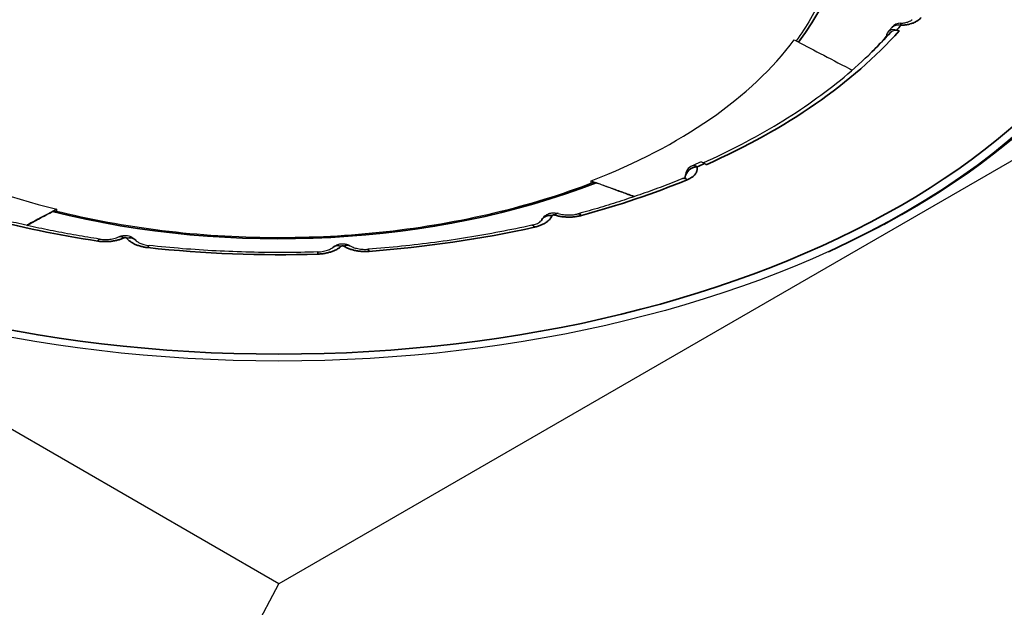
# Model space of a CAD drawing. Header units: millimetres. Extents: x -13716 to 13716, y -300 to 4365.
# Tile 10 of 30: x 2403 to 2444, y 1407 to 1432. Entities that reach past the tile are written whole.
import ezdxf

# ---------------------------------------------------------------- set-up
doc = ezdxf.new("R2010")
doc.units = ezdxf.units.MM
doc.header["$LTSCALE"] = 15
doc.layers.add('_Sichtbarkanten', color=7, linetype='Continuous', lineweight=25)
doc.layers.add('Sichtbar schmal (ISO)', color=7, linetype='Continuous', lineweight=35)

msp = doc.modelspace()

# ---------------------------------------------------------------- linework, layer by layer
at = {"layer": '_Sichtbarkanten'}
for p, q in [((2413.682, 1408.434), (2359.606, 1439.655)), ((2467.766, 1439.66), (2413.682, 1408.434)), ((2439.397, 1431.601), (2439.582, 1431.783)), ((2439.841, 1431.877), (2439.944, 1431.846)), ((2439.397, 1431.608), (2439.397, 1431.601)), ((2431.765, 1426.171), (2431.695, 1426.224)), ((2426.902, 1425.391), (2426.903, 1425.493)), ((2404.28, 1424.2), (2404.279, 1424.295)), ((2278.978, 1156.464), (2413.682, 1408.434))]:
    msp.add_line(p, q, dxfattribs=at)
for centre, start, end in [((2440.019, 1431.671), 91.6335, 139.1919), ((2431.383, 1425.678), 113.4927, 177.6677)]:
    msp.add_arc(centre, 0.5, start, end, dxfattribs=at)
msp.add_ellipse((2413.686, 1439.658), major_axis=(37.75, 0), ratio=0.57735, dxfattribs=at)
for centre, major_axis, ratio, start_param, end_param in [((2413.686, 1439.454), (37.491, 0), 0.57735, 5.464798, 6.329263), ((2439.841, 1431.468), (-0.373, 0.333), 0.725808, 5.287195, 6.840538), ((2439.944, 1431.438), (-0.373, 0.333), 0.725808, 5.287195, 6.235576), ((2413.686, 1436.89), (-23.756, 0), 0.57735, 2.160786, 2.734483), ((2413.686, 1439.249), (-28.923, 0), 0.57735, 2.615586, 2.665801), ((2413.686, 1436.89), (-23.756, 0), 0.57735, 0.58999, 1.163686), ((2431.695, 1425.816), (-0.204, 0.456), 0.499751, 5.553606, 6.283185), ((2427.12, 1425.208), (0.183, -0.186), 0.653254, 2.191908, 2.866678), ((2404.093, 1423.989), (-0.143, -0.216), 0.568723, 3.339712, 3.965453), ((2425.254, 1423.614), (-0.455, 0.208), 0.789301, 6.283109, 6.283177), ((2425.357, 1423.639), (0.151, 0.477), 0.391962, 6.283127, 6.283408), ((2407.127, 1422.674), (-0.213, 0.452), 0.515726, 6.283141, 6.283184), ((2407.236, 1422.66), (0.387, 0.317), 0.738113, 6.283127, 6.283789), ((2416.319, 1422.315), (-0.333, 0.373), 0.686088, 6.28313, 6.28319), ((2416.431, 1422.321), (0.261, 0.426), 0.594108, 6.283107, 6.28358)]:
    msp.add_ellipse(centre, major_axis=major_axis, ratio=ratio, start_param=start_param, end_param=end_param, dxfattribs=at)
for points, knots in [([(2437.436, 1436.526), (2437.429, 1436.172), (2437.397, 1435.818), (2437.285, 1435.113), (2437.205, 1434.762), (2436.997, 1434.063), (2436.868, 1433.715), (2436.564, 1433.026), (2436.388, 1432.685), (2436.004, 1432.034), (2435.8, 1431.725), (2435.575, 1431.42)], [0.8891811, 0.8891811, 0.8891811, 0.8891811, 0.9682317, 0.9682317, 1.0472823, 1.0472823, 1.1263329, 1.1263329, 1.2053835, 1.2053835, 1.2786382, 1.2786382, 1.2786382, 1.2786382]), ([(2440.004, 1432.17), (2440.064, 1432.172), (2440.125, 1432.178), (2440.234, 1432.198), (2440.285, 1432.212), (2440.368, 1432.242), (2440.403, 1432.258), (2440.452, 1432.287), (2440.468, 1432.299), (2440.483, 1432.313), (2440.486, 1432.316), (2440.487, 1432.317)], [0, 0, 0, 0, 0.0361118, 0.0361118, 0.0710069, 0.0710069, 0.1036708, 0.1036708, 0.1332675, 0.1332675, 0.1526884, 0.1526884, 0.1526884, 0.1526884]), ([(2439.64, 1431.997), (2439.629, 1431.984), (2439.617, 1431.971), (2439.595, 1431.945), (2439.583, 1431.932), (2439.56, 1431.906), (2439.549, 1431.893), (2439.526, 1431.867), (2439.514, 1431.854), (2439.491, 1431.827), (2439.48, 1431.814), (2439.468, 1431.801)], [1.33928357, 1.33928357, 1.33928357, 1.33928357, 1.34195289, 1.34195289, 1.34462221, 1.34462221, 1.34729153, 1.34729153, 1.34996085, 1.34996085, 1.35263017, 1.35263017, 1.35263017, 1.35263017]), ([(2435.501, 1431.459), (2435.847, 1431.278), (2436.582, 1430.895), (2437.435, 1430.45), (2437.909, 1430.203), (2437.951, 1430.181)], [0, 0, 0, 0, 0.3333333, 0.6666667, 0.6993688, 0.6993688, 0.6993688, 0.6993688]), ([(2431.644, 1426.256), (2432.197, 1426.506), (2432.735, 1426.766), (2433.801, 1427.322), (2434.328, 1427.619), (2435.34, 1428.233), (2435.825, 1428.551), (2436.751, 1429.207), (2437.192, 1429.544), (2438.026, 1430.237), (2438.42, 1430.591), (2438.79, 1430.953)], [4.4977993, 4.4977993, 4.4977993, 4.4977993, 4.5702164, 4.5702164, 4.64621, 4.64621, 4.7222036, 4.7222036, 4.7981971, 4.7981971, 4.8741907, 4.8741907, 4.8741907, 4.8741907]), ([(2431.491, 1426.272), (2431.47, 1426.263), (2431.45, 1426.254), (2431.409, 1426.236), (2431.389, 1426.227), (2431.348, 1426.209), (2431.327, 1426.2), (2431.286, 1426.182), (2431.266, 1426.173), (2431.225, 1426.155), (2431.204, 1426.146), (2431.183, 1426.137)], [1.78896248, 1.78896248, 1.78896248, 1.78896248, 1.79163181, 1.79163181, 1.79430113, 1.79430113, 1.79697045, 1.79697045, 1.79963978, 1.79963978, 1.8023091, 1.8023091, 1.8023091, 1.8023091]), ([(2430.781, 1425.593), (2430.502, 1425.479), (2430.22, 1425.368), (2429.648, 1425.152), (2429.36, 1425.046), (2428.775, 1424.842), (2428.48, 1424.742), (2427.884, 1424.549), (2427.583, 1424.455), (2426.975, 1424.274), (2426.668, 1424.187), (2426.359, 1424.102)], [1.8324149, 1.8324149, 1.8324149, 1.8324149, 1.8670948, 1.8670948, 1.9017747, 1.9017747, 1.9364546, 1.9364546, 1.9711346, 1.9711346, 2.0058145, 2.0058145, 2.0058145, 2.0058145]), ([(2430.781, 1425.593), (2430.816, 1425.607), (2430.846, 1425.623), (2430.886, 1425.649), (2430.899, 1425.66), (2430.908, 1425.669), (2430.909, 1425.671), (2430.909, 1425.671)], [0, 0, 0, 0, 0.03148981, 0.03148981, 0.0604242, 0.0604242, 0.07718751, 0.07718751, 0.07718751, 0.07718751]), ([(2426.977, 1425.42), (2425.66, 1424.91), (2424.253, 1424.475), (2421.315, 1423.775), (2419.785, 1423.51), (2416.662, 1423.161), (2415.07, 1423.076), (2411.889, 1423.092), (2410.3, 1423.192), (2407.189, 1423.573), (2405.667, 1423.853), (2404.209, 1424.217)], [1.856255, 1.856255, 1.856255, 1.856255, 2.056261, 2.056261, 2.256268, 2.256268, 2.456275, 2.456275, 2.656282, 2.656282, 2.856288, 2.856288, 2.856288, 2.856288]), ([(2428.71, 1424.821), (2428.551, 1424.88), (2427.995, 1425.086), (2427.471, 1425.281), (2427.113, 1425.414)], [0.5364356, 0.5364356, 0.5364356, 0.5364356, 0.6666667, 1, 1, 1, 1]), ([(2404.279, 1424.295), (2403.936, 1424.112), (2403.511, 1423.886), (2403.059, 1423.646), (2402.993, 1423.611)], [0, 0, 0, 0, 0.3333333, 0.3893267, 0.3893267, 0.3893267, 0.3893267]), ([(2406.093, 1423.03), (2405.762, 1423.081), (2405.433, 1423.135), (2404.777, 1423.249), (2404.451, 1423.31), (2403.802, 1423.437), (2403.48, 1423.504), (2402.84, 1423.645), (2402.522, 1423.718), (2401.891, 1423.871), (2401.578, 1423.951), (2401.267, 1424.034)], [2.7065745, 2.7065745, 2.7065745, 2.7065745, 2.7412544, 2.7412544, 2.7759343, 2.7759343, 2.8106143, 2.8106143, 2.8452942, 2.8452942, 2.8799741, 2.8799741, 2.8799741, 2.8799741]), ([(2403.022, 1423.605), (2403.058, 1423.625), (2403.433, 1423.83), (2403.791, 1424.027), (2404.1, 1424.196)], [0.6311945, 0.6311945, 0.6311945, 0.6311945, 0.6666667, 1, 1, 1, 1]), ([(2424.389, 1423.614), (2424.463, 1423.63), (2424.533, 1423.653), (2424.646, 1423.701), (2424.692, 1423.727), (2424.756, 1423.772), (2424.776, 1423.792), (2424.797, 1423.816), (2424.799, 1423.822), (2424.8, 1423.822)], [0, 0, 0, 0, 0.0496118, 0.0496118, 0.0962807, 0.0962807, 0.1390843, 0.1390843, 0.1767769, 0.1767769, 0.1767769, 0.1767769]), ([(2424.802, 1423.828), (2424.826, 1423.878), (2424.857, 1423.924), (2424.933, 1424.005), (2424.979, 1424.041), (2425.079, 1424.097), (2425.136, 1424.118), (2425.255, 1424.144), (2425.318, 1424.147), (2425.421, 1424.138), (2425.462, 1424.13), (2425.501, 1424.118)], [0.0013398, 0.0013398, 0.0013398, 0.0013398, 0.0341161, 0.0341161, 0.0682293, 0.0682293, 0.1036951, 0.1036951, 0.1411019, 0.1411019, 0.1657794, 0.1657794, 0.1657794, 0.1657794]), ([(2425.508, 1424.116), (2425.574, 1424.095), (2425.649, 1424.078), (2425.804, 1424.056), (2425.887, 1424.05), (2426.053, 1424.051), (2426.138, 1424.058), (2426.267, 1424.08), (2426.314, 1424.09), (2426.359, 1424.102)], [0, 0, 0, 0, 0.0485973, 0.0485973, 0.0977342, 0.0977342, 0.1481269, 0.1481269, 0.1794421, 0.1794421, 0.1794421, 0.1794421]), ([(2424.389, 1423.614), (2423.944, 1423.514), (2423.494, 1423.421), (2422.588, 1423.247), (2422.132, 1423.166), (2421.212, 1423.018), (2420.749, 1422.95), (2419.817, 1422.827), (2419.349, 1422.772), (2418.408, 1422.676), (2417.936, 1422.634), (2417.462, 1422.599)], [2.078256, 2.078256, 2.078256, 2.078256, 2.1265995, 2.1265995, 2.1749431, 2.1749431, 2.2232866, 2.2232866, 2.2716302, 2.2716302, 2.3199737, 2.3199737, 2.3199737, 2.3199737]), ([(2406.093, 1423.03), (2406.173, 1423.018), (2406.257, 1423.012), (2406.424, 1423.012), (2406.508, 1423.019), (2406.667, 1423.044), (2406.743, 1423.062), (2406.847, 1423.098), (2406.882, 1423.112), (2406.914, 1423.127)], [0, 0, 0, 0, 0.0499483, 0.0499483, 0.1000892, 0.1000892, 0.1503473, 0.1503473, 0.178961, 0.178961, 0.178961, 0.178961]), ([(2406.917, 1423.128), (2406.972, 1423.154), (2407.032, 1423.171), (2407.154, 1423.186), (2407.219, 1423.185), (2407.343, 1423.163), (2407.405, 1423.141), (2407.515, 1423.081), (2407.565, 1423.042), (2407.608, 1422.993), (2407.61, 1422.991), (2407.612, 1422.99)], [0.0006389, 0.0006389, 0.0006389, 0.0006389, 0.0372612, 0.0372612, 0.0748312, 0.0748312, 0.1130986, 0.1130986, 0.1504958, 0.1504958, 0.1520398, 0.1520398, 0.1520398, 0.1520398]), ([(2407.623, 1422.977), (2407.633, 1422.964), (2407.653, 1422.944), (2407.713, 1422.901), (2407.753, 1422.878), (2407.848, 1422.834), (2407.905, 1422.814), (2408.034, 1422.779), (2408.11, 1422.765), (2408.187, 1422.756)], [0, 0, 0, 0, 0.0439536, 0.0439536, 0.0861086, 0.0861086, 0.1286969, 0.1286969, 0.1764729, 0.1764729, 0.1764729, 0.1764729]), ([(2415.323, 1422.486), (2414.846, 1422.47), (2414.368, 1422.462), (2413.412, 1422.458), (2412.934, 1422.463), (2411.979, 1422.486), (2411.502, 1422.504), (2410.55, 1422.553), (2410.075, 1422.585), (2409.129, 1422.661), (2408.657, 1422.705), (2408.187, 1422.756)], [2.3924152, 2.3924152, 2.3924152, 2.3924152, 2.4407588, 2.4407588, 2.4891023, 2.4891023, 2.5374459, 2.5374459, 2.5857895, 2.5857895, 2.634133, 2.634133, 2.634133, 2.634133]), ([(2415.323, 1422.486), (2415.408, 1422.488), (2415.494, 1422.498), (2415.649, 1422.528), (2415.722, 1422.549), (2415.842, 1422.596), (2415.893, 1422.622), (2415.953, 1422.661), (2415.972, 1422.675), (2415.986, 1422.688)], [0, 0, 0, 0, 0.051302, 0.051302, 0.1011637, 0.1011637, 0.1485106, 0.1485106, 0.1770441, 0.1770441, 0.1770441, 0.1770441]), ([(2415.989, 1422.691), (2416.032, 1422.729), (2416.081, 1422.76), (2416.188, 1422.807), (2416.247, 1422.823), (2416.369, 1422.837), (2416.433, 1422.835), (2416.558, 1422.811), (2416.619, 1422.789), (2416.677, 1422.756), (2416.68, 1422.755), (2416.682, 1422.753)], [0.0009884, 0.0009884, 0.0009884, 0.0009884, 0.0352381, 0.0352381, 0.0710801, 0.0710801, 0.1088984, 0.1088984, 0.1471717, 0.1471717, 0.1489464, 0.1489464, 0.1489464, 0.1489464]), ([(2416.692, 1422.748), (2416.73, 1422.725), (2416.777, 1422.701), (2416.888, 1422.659), (2416.952, 1422.64), (2417.092, 1422.611), (2417.17, 1422.601), (2417.319, 1422.593), (2417.392, 1422.594), (2417.462, 1422.599)], [0, 0, 0, 0, 0.0435947, 0.0435947, 0.0883497, 0.0883497, 0.1356852, 0.1356852, 0.1782911, 0.1782911, 0.1782911, 0.1782911])]:
    msp.add_open_spline(points, degree=3, knots=knots, dxfattribs=at)
msp.add_rational_spline([(2426.903, 1425.493), (2427.786, 1425.177), (2428.748, 1424.834)], [1.21561557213, 1.17920387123, 1.14153745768], degree=2, dxfattribs=at)
msp.add_open_spline([(2430.881, 1425.646), (2430.882, 1425.664), (2430.882, 1425.681), (2430.883, 1425.698)], degree=3, dxfattribs=at)
at = {"layer": 'Sichtbar schmal (ISO)'}
msp.add_ellipse((2413.686, 1439.658), major_axis=(-37.241, 0), ratio=0.57735, dxfattribs=at)
for centre, major_axis, ratio, start_param, end_param in [((2413.686, 1436.895), (23.994, 0), 0.57735, 5.872392, 6.877064), ((2413.686, 1439.467), (37.49, 0), 0.57735, 5.381868, 6.329263), ((2440.019, 1431.671), (-0.014, 0.5), 0.040281, 5.667132, 6.283184), ((2413.686, 1439.658), (29.538, 0), 0.57735, 5.371061, 5.807393), ((2413.686, 1439.487), (29.132, 0), 0.57735, 5.751029, 5.807393), ((2440.019, 1431.671), (-0.378, 0.327), 0.730735, 5.275244, 6.283185), ((2413.686, 1439.658), (-29.423, 0), 0.57735, 2.665801, 2.679147), ((2431.383, 1425.678), (-0.487, -0.113), 0.809229, 4.526294, 6.063638), ((2431.383, 1425.678), (-0.199, 0.459), 0.491089, 5.558665, 6.283187), ((2413.686, 1439.658), (-29.423, 0), 0.57735, 2.216122, 2.229468), ((2413.686, 1439.658), (-29.947, 0), 0.57735, 2.012616, 2.186016), ((2430.969, 1425.13), (-0.189, 0.463), 0.471231, 5.569552, 6.283189), ((2431.383, 1425.678), (-0.5, 0.02), 0.574379, 0.000001, 0.156947), ((2430.391, 1425.602), (0.501, 0.021), 0.532255, 0.107346, 0.113902), ((2430.766, 1432.507), (0.488, 14.831), 0.026302, 4.232665, 4.232828), ((2413.686, 1436.895), (-23.994, 0), 0.57735, 1.159798, 2.164675), ((2413.686, 1439.658), (-29.947, 0), 0.57735, 1.138457, 1.311856), ((2425.254, 1423.614), (-0.455, 0.208), 0.789301, 5.059674, 6.283105), ((2425.357, 1423.639), (0.151, 0.477), 0.391962, 0.000223, 0.678423), ((2426.491, 1423.62), (-0.132, 0.482), 0.349122, 5.619381, 6.283185), ((2413.686, 1439.658), (-29.947, 0), 0.57735, 1.698457, 1.940175), ((2424.498, 1423.126), (-0.109, 0.488), 0.294785, 5.634425, 6.283187), ((2406.018, 1422.536), (0.076, 0.494), 0.209069, 0, 0.631551), ((2407.127, 1422.674), (-0.213, 0.452), 0.515726, 5.543736, 6.283149), ((2407.236, 1422.66), (0.387, 0.317), 0.738113, 0.000604, 1.026982), ((2408.133, 1422.259), (0.054, 0.497), 0.151394, 6.283185, 6.906935), ((2413.686, 1439.658), (-29.947, 0), 0.57735, 1.384298, 1.626016), ((2416.319, 1422.315), (-0.333, 0.373), 0.686088, 5.366501, 6.283127), ((2416.431, 1422.321), (0.261, 0.426), 0.594108, 0.000395, 0.800569), ((2417.499, 1422.1), (-0.037, 0.499), 0.103952, 5.663849, 6.283185), ((2415.339, 1421.986), (-0.016, 0.5), 0.045063, 5.666986, 6.283185)]:
    msp.add_ellipse(centre, major_axis=major_axis, ratio=ratio, start_param=start_param, end_param=end_param, dxfattribs=at)
for points, knots in [([(2440.877, 1432.413), (2440.858, 1432.389), (2440.837, 1432.367), (2440.812, 1432.345), (2440.811, 1432.343), (2440.809, 1432.342), (2440.808, 1432.341), (2440.785, 1432.32), (2440.759, 1432.3), (2440.731, 1432.281), (2440.728, 1432.279), (2440.725, 1432.277), (2440.721, 1432.275), (2440.695, 1432.257), (2440.666, 1432.241), (2440.636, 1432.225), (2440.63, 1432.222), (2440.624, 1432.219), (2440.618, 1432.216), (2440.59, 1432.202), (2440.56, 1432.189), (2440.529, 1432.177), (2440.52, 1432.174), (2440.511, 1432.17), (2440.503, 1432.167), (2440.473, 1432.156), (2440.443, 1432.146), (2440.411, 1432.138), (2440.4, 1432.134), (2440.388, 1432.131), (2440.376, 1432.128), (2440.347, 1432.12), (2440.317, 1432.114), (2440.286, 1432.108), (2440.271, 1432.105), (2440.256, 1432.102), (2440.241, 1432.1), (2440.212, 1432.095), (2440.183, 1432.091), (2440.154, 1432.088), (2440.136, 1432.086), (2440.118, 1432.084), (2440.1, 1432.083), (2440.073, 1432.081), (2440.046, 1432.08), (2440.019, 1432.079)], [0, 0, 0, 0, 0.125, 0.125, 0.125, 0.132216, 0.132216, 0.132216, 0.25, 0.25, 0.25, 0.264405, 0.264405, 0.264405, 0.375, 0.375, 0.375, 0.396649, 0.396649, 0.396649, 0.5, 0.5, 0.5, 0.528876, 0.528876, 0.528876, 0.625, 0.625, 0.625, 0.66112, 0.66112, 0.66112, 0.75, 0.75, 0.75, 0.793293, 0.793293, 0.793293, 0.875, 0.875, 0.875, 0.925706, 0.925706, 0.925706, 1, 1, 1, 1]), ([(2431.383, 1426.086), (2431.386, 1426.071), (2431.389, 1426.057), (2431.39, 1426.042), (2431.391, 1426.031), (2431.392, 1426.019), (2431.392, 1426.008), (2431.392, 1425.992), (2431.39, 1425.975), (2431.388, 1425.959), (2431.386, 1425.949), (2431.385, 1425.94), (2431.382, 1425.93), (2431.378, 1425.912), (2431.372, 1425.895), (2431.365, 1425.877), (2431.362, 1425.869), (2431.359, 1425.861), (2431.355, 1425.854), (2431.346, 1425.835), (2431.335, 1425.816), (2431.322, 1425.798), (2431.318, 1425.792), (2431.314, 1425.786), (2431.31, 1425.78), (2431.295, 1425.76), (2431.278, 1425.741), (2431.26, 1425.723), (2431.256, 1425.719), (2431.252, 1425.714), (2431.247, 1425.71), (2431.227, 1425.691), (2431.204, 1425.672), (2431.179, 1425.653), (2431.176, 1425.651), (2431.172, 1425.648), (2431.169, 1425.646), (2431.142, 1425.627), (2431.113, 1425.608), (2431.082, 1425.591), (2431.08, 1425.59), (2431.078, 1425.589), (2431.076, 1425.588), (2431.042, 1425.57), (2431.007, 1425.553), (2430.969, 1425.538)], [0.0000004, 0.0000004, 0.0000004, 0.0000004, 0.0709999, 0.0709999, 0.0709999, 0.125, 0.125, 0.125, 0.2038322, 0.2038322, 0.2038322, 0.25, 0.25, 0.25, 0.336501, 0.336501, 0.336501, 0.375, 0.375, 0.375, 0.4692399, 0.4692399, 0.4692399, 0.5, 0.5, 0.5, 0.6019237, 0.6019237, 0.6019237, 0.625, 0.625, 0.625, 0.7346325, 0.7346325, 0.7346325, 0.75, 0.75, 0.75, 0.8673233, 0.8673233, 0.8673233, 0.875, 0.875, 0.875, 1, 1, 1, 1]), ([(2425.357, 1424.047), (2425.354, 1424.049), (2425.35, 1424.049), (2425.346, 1424.05), (2425.342, 1424.051), (2425.339, 1424.051), (2425.335, 1424.052), (2425.331, 1424.052), (2425.327, 1424.052), (2425.323, 1424.052), (2425.319, 1424.052), (2425.315, 1424.052), (2425.311, 1424.052), (2425.308, 1424.052), (2425.304, 1424.051), (2425.3, 1424.05), (2425.296, 1424.05), (2425.293, 1424.049), (2425.289, 1424.048), (2425.286, 1424.047), (2425.283, 1424.045), (2425.28, 1424.044), (2425.277, 1424.043), (2425.274, 1424.041), (2425.271, 1424.04), (2425.268, 1424.038), (2425.266, 1424.036), (2425.264, 1424.034), (2425.262, 1424.033), (2425.26, 1424.031), (2425.258, 1424.028), (2425.256, 1424.026), (2425.255, 1424.024), (2425.254, 1424.022)], [0, 0, 0, 0, 0.090909, 0.090909, 0.090909, 0.181818, 0.181818, 0.181818, 0.272727, 0.272727, 0.272727, 0.363636, 0.363636, 0.363636, 0.454545, 0.454545, 0.454545, 0.545455, 0.545455, 0.545455, 0.636364, 0.636364, 0.636364, 0.727273, 0.727273, 0.727273, 0.818182, 0.818182, 0.818182, 0.909091, 0.909091, 0.909091, 1, 1, 1, 1]), ([(2407.236, 1423.068), (2407.234, 1423.07), (2407.232, 1423.072), (2407.23, 1423.074), (2407.227, 1423.076), (2407.225, 1423.078), (2407.222, 1423.079), (2407.22, 1423.081), (2407.217, 1423.082), (2407.213, 1423.084), (2407.21, 1423.085), (2407.207, 1423.086), (2407.203, 1423.087), (2407.2, 1423.088), (2407.196, 1423.089), (2407.193, 1423.09), (2407.189, 1423.09), (2407.185, 1423.091), (2407.181, 1423.091), (2407.177, 1423.092), (2407.174, 1423.092), (2407.17, 1423.092), (2407.166, 1423.092), (2407.162, 1423.091), (2407.158, 1423.091), (2407.154, 1423.091), (2407.151, 1423.09), (2407.147, 1423.089), (2407.143, 1423.088), (2407.14, 1423.087), (2407.136, 1423.086), (2407.133, 1423.085), (2407.13, 1423.084), (2407.127, 1423.083)], [0, 0, 0, 0, 0.090909, 0.090909, 0.090909, 0.181818, 0.181818, 0.181818, 0.272727, 0.272727, 0.272727, 0.363636, 0.363636, 0.363636, 0.454545, 0.454545, 0.454545, 0.545455, 0.545455, 0.545455, 0.636364, 0.636364, 0.636364, 0.727273, 0.727273, 0.727273, 0.818182, 0.818182, 0.818182, 0.909091, 0.909091, 0.909091, 1, 1, 1, 1]), ([(2416.431, 1422.729), (2416.428, 1422.731), (2416.425, 1422.732), (2416.422, 1422.734), (2416.419, 1422.735), (2416.415, 1422.736), (2416.412, 1422.737), (2416.409, 1422.738), (2416.405, 1422.739), (2416.401, 1422.74), (2416.397, 1422.741), (2416.394, 1422.741), (2416.39, 1422.742), (2416.386, 1422.742), (2416.382, 1422.742), (2416.378, 1422.742), (2416.374, 1422.742), (2416.37, 1422.742), (2416.367, 1422.742), (2416.363, 1422.741), (2416.359, 1422.741), (2416.355, 1422.74), (2416.352, 1422.739), (2416.348, 1422.738), (2416.345, 1422.737), (2416.341, 1422.736), (2416.338, 1422.735), (2416.335, 1422.733), (2416.332, 1422.732), (2416.329, 1422.73), (2416.326, 1422.729), (2416.324, 1422.727), (2416.321, 1422.725), (2416.319, 1422.723)], [0, 0, 0, 0, 0.090909, 0.090909, 0.090909, 0.181818, 0.181818, 0.181818, 0.272727, 0.272727, 0.272727, 0.363636, 0.363636, 0.363636, 0.454545, 0.454545, 0.454545, 0.545455, 0.545455, 0.545455, 0.636364, 0.636364, 0.636364, 0.727273, 0.727273, 0.727273, 0.818182, 0.818182, 0.818182, 0.909091, 0.909091, 0.909091, 1, 1, 1, 1])]:
    msp.add_open_spline(points, degree=3, knots=knots, dxfattribs=at)
for points in [[(2425.254, 1424.022), (2425.24, 1423.99), (2425.204, 1423.929), (2425.13, 1423.843), (2425.036, 1423.763), (2424.925, 1423.691), (2424.799, 1423.628), (2424.655, 1423.574), (2424.552, 1423.546), (2424.498, 1423.534)], [(2426.491, 1424.028), (2426.44, 1424.014), (2426.337, 1423.991), (2426.176, 1423.968), (2426.009, 1423.957), (2425.843, 1423.96), (2425.677, 1423.975), (2425.512, 1424.004), (2425.408, 1424.031), (2425.357, 1424.047)], [(2407.127, 1423.083), (2407.083, 1423.062), (2406.991, 1423.025), (2406.844, 1422.98), (2406.686, 1422.947), (2406.524, 1422.926), (2406.357, 1422.918), (2406.185, 1422.923), (2406.074, 1422.936), (2406.018, 1422.944)], [(2408.133, 1422.668), (2408.078, 1422.674), (2407.971, 1422.69), (2407.817, 1422.726), (2407.672, 1422.774), (2407.54, 1422.832), (2407.421, 1422.901), (2407.317, 1422.98), (2407.261, 1423.038), (2407.236, 1423.068)], [(2416.319, 1422.723), (2416.288, 1422.696), (2416.221, 1422.644), (2416.106, 1422.576), (2415.973, 1422.516), (2415.829, 1422.467), (2415.675, 1422.43), (2415.509, 1422.404), (2415.396, 1422.396), (2415.339, 1422.394)], [(2417.499, 1422.509), (2417.443, 1422.504), (2417.332, 1422.501), (2417.167, 1422.507), (2417.003, 1422.527), (2416.846, 1422.559), (2416.697, 1422.603), (2416.555, 1422.66), (2416.471, 1422.705), (2416.431, 1422.729)]]:
    msp.add_open_spline(points, degree=3, dxfattribs=at)

doc.saveas('drawing.dxf')
